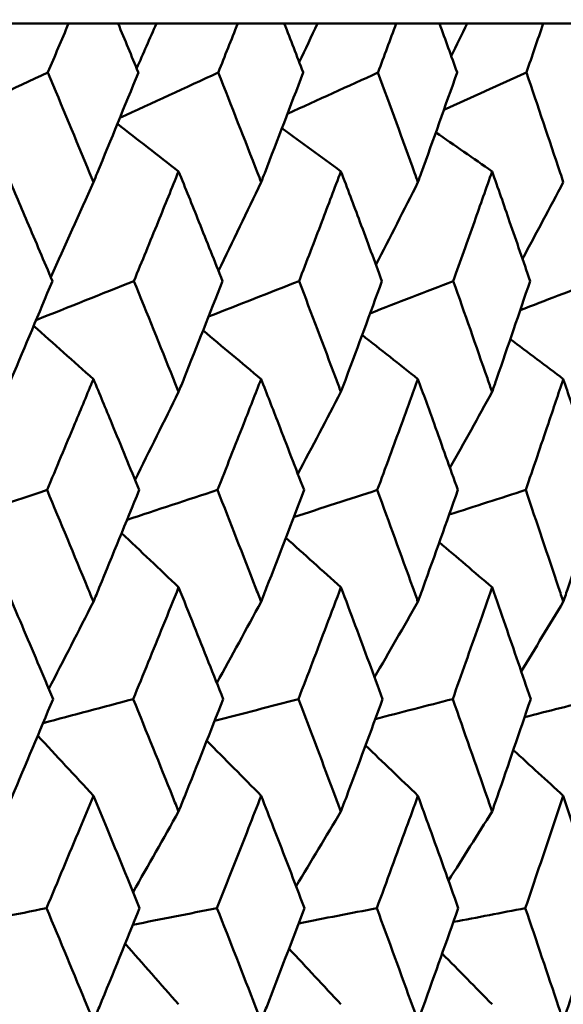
# Model space of a CAD drawing. Header units: millimetres. Extents: x 622 to 2742, y 42 to 2031.
# Tile 39 of 85: x 1011.12 to 1014, y 124.26 to 129.47. Entities that reach past the tile are written whole.
import ezdxf

# ---------------------------------------------------------------- set-up
doc = ezdxf.new("R2010")
doc.units = ezdxf.units.MM
doc.header["$LTSCALE"] = 10
doc.layers.add('Widoczne (ISO)', color=7, linetype='Continuous', lineweight=50)

msp = doc.modelspace()

# ---------------------------------------------------------------- linework, layer by layer
at = {"layer": 'Widoczne (ISO)'}
for p, q in [((1010.9495, 129.4535), (1011.3832, 129.4535)), ((1011.6461, 129.4535), (1011.3832, 129.4535)), ((1011.6461, 129.4535), (1011.8486, 129.4535)), ((1011.8486, 129.4535), (1012.2796, 129.4535)), ((1012.5265, 129.4535), (1012.2796, 129.4535)), ((1012.5265, 129.4535), (1012.7015, 129.4535)), ((1012.7015, 129.4535), (1013.1189, 129.4535)), ((1013.3488, 129.4535), (1013.1189, 129.4535)), ((1013.3488, 129.4535), (1013.4957, 129.4535)), ((1013.4957, 129.4535), (1013.8979, 129.4535)), ((1014.1099, 129.4535), (1013.8979, 129.4535))]:
    msp.add_line(p, q, dxfattribs=at)
msp.add_circle((997.8243, 92.4211), 50, dxfattribs=at)
for points, knots in [([(1011.3832, 129.4535), (1011.347, 129.3676), (1011.3107, 129.2817), (1011.2741, 129.1953), (1011.2739, 129.1948), (1011.2736, 129.1942)], [0, 0, 0, 0, 0.02969567, 0.02969567, 0.02988021, 0.02988021, 0.02988021, 0.02988021]), ([(1011.7531, 129.1942), (1011.7528, 129.1948), (1011.7526, 129.1953), (1011.7171, 129.2817), (1011.6817, 129.3676), (1011.6461, 129.4535)], [0.02951568, 0.02951568, 0.02951568, 0.02951568, 0.02969929, 0.02969929, 0.05939589, 0.05939589, 0.05939589, 0.05939589]), ([(1012.2796, 129.4535), (1012.2456, 129.3676), (1012.2114, 129.2817), (1012.177, 129.1953), (1012.1768, 129.1948), (1012.1765, 129.1942)], [0, 0, 0, 0, 0.02969567, 0.02969567, 0.02988021, 0.02988021, 0.02988021, 0.02988021]), ([(1012.6268, 129.1942), (1012.6266, 129.1948), (1012.6264, 129.1953), (1012.5931, 129.2817), (1012.5598, 129.3676), (1012.5265, 129.4535)], [0.02951568, 0.02951568, 0.02951568, 0.02951568, 0.02969929, 0.02969929, 0.05939589, 0.05939589, 0.05939589, 0.05939589]), ([(1013.1189, 129.4535), (1013.0872, 129.3676), (1013.0554, 129.2817), (1013.0232, 129.1953), (1013.023, 129.1948), (1013.0228, 129.1942)], [0, 0, 0, 0, 0.02969567, 0.02969567, 0.02988021, 0.02988021, 0.02988021, 0.02988021]), ([(1013.442, 129.1942), (1013.4419, 129.1948), (1013.4417, 129.1953), (1013.4107, 129.2817), (1013.3799, 129.3676), (1013.3488, 129.4535)], [0.02951568, 0.02951568, 0.02951568, 0.02951568, 0.02969929, 0.02969929, 0.05939589, 0.05939589, 0.05939589, 0.05939589]), ([(1013.8979, 129.4535), (1013.8687, 129.3676), (1013.8392, 129.2817), (1013.8095, 129.1953), (1013.8093, 129.1948), (1013.8091, 129.1942)], [0, 0, 0, 0, 0.02969567, 0.02969567, 0.02988021, 0.02988021, 0.02988021, 0.02988021]), ([(1011.2736, 129.1942), (1011.3479, 129.0169), (1011.4217, 128.8396), (1011.5017, 128.6459), (1011.5085, 128.6295), (1011.5152, 128.6132)], [0.0297954, 0.0297954, 0.0297954, 0.0297954, 0.09092493, 0.09092493, 0.09655955, 0.09655955, 0.09655955, 0.09655955]), ([(1011.5152, 128.6132), (1011.5219, 128.6294), (1011.5286, 128.6457), (1011.6084, 128.8394), (1011.681, 129.0168), (1011.7531, 129.1942)], [0.0853813, 0.0853813, 0.0853813, 0.0853813, 0.09097809, 0.09097809, 0.15214536, 0.15214536, 0.15214536, 0.15214536]), ([(1012.1765, 129.1942), (1012.2465, 129.0169), (1012.3158, 128.8396), (1012.391, 128.6459), (1012.3973, 128.6295), (1012.4036, 128.6132)], [0.0297954, 0.0297954, 0.0297954, 0.0297954, 0.09092493, 0.09092493, 0.09655955, 0.09655955, 0.09655955, 0.09655955]), ([(1012.4036, 128.6132), (1012.4099, 128.6294), (1012.4162, 128.6457), (1012.4911, 128.8394), (1012.5592, 129.0168), (1012.6268, 129.1942)], [0.0853813, 0.0853813, 0.0853813, 0.0853813, 0.09097809, 0.09097809, 0.15214536, 0.15214536, 0.15214536, 0.15214536]), ([(1013.0228, 129.1942), (1013.0881, 129.0169), (1013.1527, 128.8396), (1013.2227, 128.6459), (1013.2286, 128.6295), (1013.2345, 128.6132)], [0.0297954, 0.0297954, 0.0297954, 0.0297954, 0.09092493, 0.09092493, 0.09655955, 0.09655955, 0.09655955, 0.09655955]), ([(1013.2345, 128.6132), (1013.2404, 128.6294), (1013.2462, 128.6457), (1013.316, 128.8394), (1013.3793, 129.0168), (1013.442, 129.1942)], [0.0853813, 0.0853813, 0.0853813, 0.0853813, 0.09097809, 0.09097809, 0.15214536, 0.15214536, 0.15214536, 0.15214536]), ([(1013.8091, 129.1942), (1013.8695, 129.0169), (1013.9292, 128.8396), (1013.9937, 128.6459), (1013.9992, 128.6295), (1014.0046, 128.6132)], [0.0297954, 0.0297954, 0.0297954, 0.0297954, 0.09092493, 0.09092493, 0.09655955, 0.09655955, 0.09655955, 0.09655955]), ([(1011.2978, 128.0896), (1011.2535, 128.1944), (1011.2091, 128.2993), (1011.1266, 128.4931), (1011.0886, 128.582), (1011.0505, 128.6709)], [0.02528165, 0.02528165, 0.02528165, 0.02528165, 0.06150593, 0.06150593, 0.09223152, 0.09223152, 0.09223152, 0.09223152]), ([(1011.9664, 128.6709), (1011.9304, 128.582), (1011.8944, 128.4931), (1011.8155, 128.2993), (1011.7726, 128.1945), (1011.7296, 128.0896)], [0.03078053, 0.03078053, 0.03078053, 0.03078053, 0.06149921, 0.06149921, 0.09773041, 0.09773041, 0.09773041, 0.09773041]), ([(1012.1993, 128.0896), (1012.1577, 128.1944), (1012.1158, 128.2993), (1012.0381, 128.4931), (1012.0023, 128.582), (1011.9664, 128.6709)], [0.02528165, 0.02528165, 0.02528165, 0.02528165, 0.06150593, 0.06150593, 0.09223152, 0.09223152, 0.09223152, 0.09223152]), ([(1012.8265, 128.6709), (1012.7929, 128.582), (1012.7591, 128.4931), (1012.6853, 128.2993), (1012.6451, 128.1945), (1012.6048, 128.0896)], [0.03078053, 0.03078053, 0.03078053, 0.03078053, 0.06149921, 0.06149921, 0.09773041, 0.09773041, 0.09773041, 0.09773041]), ([(1013.044, 128.0896), (1013.0052, 128.1944), (1012.9661, 128.2993), (1012.8936, 128.4931), (1012.8601, 128.582), (1012.8265, 128.6709)], [0.02528165, 0.02528165, 0.02528165, 0.02528165, 0.06150593, 0.06150593, 0.09223152, 0.09223152, 0.09223152, 0.09223152]), ([(1013.6274, 128.6709), (1013.5962, 128.582), (1013.5649, 128.4931), (1013.4964, 128.2993), (1013.4591, 128.1945), (1013.4216, 128.0896)], [0.03078053, 0.03078053, 0.03078053, 0.03078053, 0.06149921, 0.06149921, 0.09773041, 0.09773041, 0.09773041, 0.09773041]), ([(1013.8287, 128.0896), (1013.7928, 128.1944), (1013.7567, 128.2993), (1013.6895, 128.4931), (1013.6585, 128.582), (1013.6274, 128.6709)], [0.02528165, 0.02528165, 0.02528165, 0.02528165, 0.06150593, 0.06150593, 0.09223152, 0.09223152, 0.09223152, 0.09223152]), ([(1011.0505, 127.5022), (1011.0607, 127.5264), (1011.071, 127.5505), (1011.1539, 127.7463), (1011.2261, 127.918), (1011.2978, 128.0896)], [0.0806421, 0.0806421, 0.0806421, 0.0806421, 0.08897282, 0.08897282, 0.14811965, 0.14811965, 0.14811965, 0.14811965]), ([(1011.7296, 128.0896), (1011.7993, 127.9181), (1011.8685, 127.7465), (1011.947, 127.5507), (1011.9567, 127.5265), (1011.9664, 127.5022)], [0.02983351, 0.02983351, 0.02983351, 0.02983351, 0.0889495, 0.0889495, 0.09731113, 0.09731113, 0.09731113, 0.09731113]), ([(1011.9664, 127.5022), (1011.9761, 127.5264), (1011.9857, 127.5505), (1012.0638, 127.7463), (1012.1318, 127.918), (1012.1993, 128.0896)], [0.0806421, 0.0806421, 0.0806421, 0.0806421, 0.08897282, 0.08897282, 0.14811965, 0.14811965, 0.14811965, 0.14811965]), ([(1012.6048, 128.0896), (1012.6701, 127.9181), (1012.7349, 127.7465), (1012.8083, 127.5507), (1012.8174, 127.5265), (1012.8265, 127.5022)], [0.02983351, 0.02983351, 0.02983351, 0.02983351, 0.0889495, 0.0889495, 0.09731113, 0.09731113, 0.09731113, 0.09731113]), ([(1012.8265, 127.5022), (1012.8355, 127.5264), (1012.8445, 127.5505), (1012.9176, 127.7463), (1012.9811, 127.918), (1013.044, 128.0896)], [0.0806421, 0.0806421, 0.0806421, 0.0806421, 0.08897282, 0.08897282, 0.14811965, 0.14811965, 0.14811965, 0.14811965]), ([(1013.4216, 128.0896), (1013.4823, 127.9181), (1013.5425, 127.7465), (1013.6105, 127.5507), (1013.6189, 127.5265), (1013.6274, 127.5022)], [0.02983351, 0.02983351, 0.02983351, 0.02983351, 0.0889495, 0.0889495, 0.09731113, 0.09731113, 0.09731113, 0.09731113]), ([(1013.6274, 127.5022), (1013.6357, 127.5264), (1013.6441, 127.5505), (1013.7118, 127.7463), (1013.7705, 127.918), (1013.8287, 128.0896)], [0.0806421, 0.0806421, 0.0806421, 0.0806421, 0.08897282, 0.08897282, 0.14811965, 0.14811965, 0.14811965, 0.14811965]), ([(1011.5152, 127.5705), (1011.4826, 127.4921), (1011.4499, 127.4136), (1011.368, 127.2178), (1011.3187, 127.1004), (1011.2692, 126.9831)], [0.03448054, 0.03448054, 0.03448054, 0.03448054, 0.06157222, 0.06157222, 0.10209717, 0.10209717, 0.10209717, 0.10209717]), ([(1011.7574, 126.9831), (1011.7094, 127.1004), (1011.6612, 127.2178), (1011.5803, 127.4136), (1011.5478, 127.4921), (1011.5152, 127.5705)], [0.02104899, 0.02104899, 0.02104899, 0.02104899, 0.0615671, 0.0615671, 0.08866561, 0.08866561, 0.08866561, 0.08866561]), ([(1012.4036, 127.5705), (1012.373, 127.4921), (1012.3423, 127.4136), (1012.2653, 127.2178), (1012.219, 127.1004), (1012.1724, 126.9831)], [0.03448054, 0.03448054, 0.03448054, 0.03448054, 0.06157222, 0.06157222, 0.10209717, 0.10209717, 0.10209717, 0.10209717]), ([(1012.6308, 126.9831), (1012.5858, 127.1004), (1012.5406, 127.2178), (1012.4648, 127.4136), (1012.4343, 127.4921), (1012.4036, 127.5705)], [0.02104899, 0.02104899, 0.02104899, 0.02104899, 0.0615671, 0.0615671, 0.08866561, 0.08866561, 0.08866561, 0.08866561]), ([(1013.2345, 127.5705), (1013.206, 127.4921), (1013.1774, 127.4136), (1013.1056, 127.2178), (1013.0624, 127.1004), (1013.0189, 126.9831)], [0.03448054, 0.03448054, 0.03448054, 0.03448054, 0.06157222, 0.06157222, 0.10209717, 0.10209717, 0.10209717, 0.10209717]), ([(1013.4458, 126.9831), (1013.404, 127.1004), (1013.362, 127.2178), (1013.2914, 127.4136), (1013.263, 127.4921), (1013.2345, 127.5705)], [0.02104899, 0.02104899, 0.02104899, 0.02104899, 0.0615671, 0.0615671, 0.08866561, 0.08866561, 0.08866561, 0.08866561]), ([(1014.0046, 127.5705), (1013.9783, 127.4921), (1013.9519, 127.4136), (1013.8857, 127.2178), (1013.8457, 127.1004), (1013.8055, 126.9831)], [0.03448054, 0.03448054, 0.03448054, 0.03448054, 0.06157222, 0.06157222, 0.10209717, 0.10209717, 0.10209717, 0.10209717]), ([(1014.1991, 126.9831), (1014.1607, 127.1004), (1014.1221, 127.2178), (1014.0571, 127.4136), (1014.0309, 127.4921), (1014.0046, 127.5705)], [0.02104899, 0.02104899, 0.02104899, 0.02104899, 0.0615671, 0.0615671, 0.08866561, 0.08866561, 0.08866561, 0.08866561]), ([(1011.2692, 126.9831), (1011.3413, 126.8109), (1011.4129, 126.6387), (1011.4944, 126.4412), (1011.5048, 126.416), (1011.5152, 126.3908)], [0.02530969, 0.02530969, 0.02530969, 0.02530969, 0.08465152, 0.08465152, 0.09334823, 0.09334823, 0.09334823, 0.09334823]), ([(1011.5152, 126.3908), (1011.5256, 126.4159), (1011.5359, 126.4411), (1011.6171, 126.6385), (1011.6875, 126.8108), (1011.7574, 126.9831)], [0.07597559, 0.07597559, 0.07597559, 0.07597559, 0.08464777, 0.08464777, 0.14401425, 0.14401425, 0.14401425, 0.14401425]), ([(1012.1724, 126.9831), (1012.2402, 126.8109), (1012.3075, 126.6387), (1012.3841, 126.4412), (1012.3939, 126.416), (1012.4036, 126.3908)], [0.02530969, 0.02530969, 0.02530969, 0.02530969, 0.08465152, 0.08465152, 0.09334823, 0.09334823, 0.09334823, 0.09334823]), ([(1012.4036, 126.3908), (1012.4134, 126.4159), (1012.4231, 126.4411), (1012.4993, 126.6385), (1012.5653, 126.8108), (1012.6308, 126.9831)], [0.07597559, 0.07597559, 0.07597559, 0.07597559, 0.08464777, 0.08464777, 0.14401425, 0.14401425, 0.14401425, 0.14401425]), ([(1013.0189, 126.9831), (1013.0822, 126.8109), (1013.145, 126.6387), (1013.2163, 126.4412), (1013.2254, 126.416), (1013.2345, 126.3908)], [0.02530969, 0.02530969, 0.02530969, 0.02530969, 0.08465152, 0.08465152, 0.09334823, 0.09334823, 0.09334823, 0.09334823]), ([(1013.2345, 126.3908), (1013.2436, 126.4159), (1013.2526, 126.4411), (1013.3236, 126.6385), (1013.385, 126.8108), (1013.4458, 126.9831)], [0.07597559, 0.07597559, 0.07597559, 0.07597559, 0.08464777, 0.08464777, 0.14401425, 0.14401425, 0.14401425, 0.14401425]), ([(1013.8055, 126.9831), (1013.864, 126.8109), (1013.922, 126.6387), (1013.9878, 126.4412), (1013.9962, 126.416), (1014.0046, 126.3908)], [0.02530969, 0.02530969, 0.02530969, 0.02530969, 0.08465152, 0.08465152, 0.09334823, 0.09334823, 0.09334823, 0.09334823]), ([(1014.0046, 126.3908), (1014.013, 126.4159), (1014.0213, 126.4411), (1014.0867, 126.6385), (1014.1432, 126.8108), (1014.1991, 126.9831)], [0.07597559, 0.07597559, 0.07597559, 0.07597559, 0.08464777, 0.08464777, 0.14401425, 0.14401425, 0.14401425, 0.14401425]), ([(1011.3014, 125.8756), (1011.2469, 126.0053), (1011.1921, 126.135), (1011.1082, 126.3324), (1011.0794, 126.4001), (1011.0505, 126.4678)], [0.01681985, 0.01681985, 0.01681985, 0.01681985, 0.06159108, 0.06159108, 0.08495433, 0.08495433, 0.08495433, 0.08495433]), ([(1011.9664, 126.4678), (1011.9392, 126.4001), (1011.9118, 126.3325), (1011.8319, 126.1351), (1011.7791, 126.0053), (1011.7261, 125.8756)], [0.03825175, 0.03825175, 0.03825175, 0.03825175, 0.06160817, 0.06160817, 0.10638617, 0.10638617, 0.10638617, 0.10638617]), ([(1012.2027, 125.8756), (1012.1514, 126.0053), (1012.0998, 126.135), (1012.0208, 126.3324), (1011.9936, 126.4001), (1011.9664, 126.4678)], [0.01681985, 0.01681985, 0.01681985, 0.01681985, 0.06159108, 0.06159108, 0.08495433, 0.08495433, 0.08495433, 0.08495433]), ([(1012.8265, 126.4678), (1012.801, 126.4001), (1012.7754, 126.3325), (1012.7007, 126.1351), (1012.6512, 126.0053), (1012.6015, 125.8756)], [0.03825175, 0.03825175, 0.03825175, 0.03825175, 0.06160817, 0.06160817, 0.10638617, 0.10638617, 0.10638617, 0.10638617]), ([(1013.0472, 125.8756), (1012.9993, 126.0053), (1012.9512, 126.135), (1012.8774, 126.3324), (1012.852, 126.4001), (1012.8265, 126.4678)], [0.01681985, 0.01681985, 0.01681985, 0.01681985, 0.06159108, 0.06159108, 0.08495433, 0.08495433, 0.08495433, 0.08495433]), ([(1013.6274, 126.4678), (1013.6037, 126.4001), (1013.58, 126.3325), (1013.5107, 126.1351), (1013.4648, 126.0053), (1013.4186, 125.8756)], [0.03825175, 0.03825175, 0.03825175, 0.03825175, 0.06160817, 0.06160817, 0.10638617, 0.10638617, 0.10638617, 0.10638617]), ([(1013.8317, 125.8756), (1013.7874, 126.0053), (1013.7428, 126.135), (1013.6745, 126.3324), (1013.651, 126.4001), (1013.6274, 126.4678)], [0.01681985, 0.01681985, 0.01681985, 0.01681985, 0.06159108, 0.06159108, 0.08495433, 0.08495433, 0.08495433, 0.08495433]), ([(1011.0505, 125.2798), (1011.0613, 125.3053), (1011.0722, 125.3309), (1011.1563, 125.5295), (1011.2291, 125.7025), (1011.3014, 125.8756)], [0.07138254, 0.07138254, 0.07138254, 0.07138254, 0.08018544, 0.08018544, 0.13983561, 0.13983561, 0.13983561, 0.13983561]), ([(1011.7261, 125.8756), (1011.7964, 125.7026), (1011.8663, 125.5296), (1011.9459, 125.331), (1011.9561, 125.3054), (1011.9664, 125.2798)], [0.02053386, 0.02053386, 0.02053386, 0.02053386, 0.08016461, 0.08016461, 0.08898694, 0.08898694, 0.08898694, 0.08898694]), ([(1011.9664, 125.2798), (1011.9766, 125.3053), (1011.9868, 125.3309), (1012.0661, 125.5295), (1012.1346, 125.7025), (1012.2027, 125.8756)], [0.07138254, 0.07138254, 0.07138254, 0.07138254, 0.08018544, 0.08018544, 0.13983561, 0.13983561, 0.13983561, 0.13983561]), ([(1012.6015, 125.8756), (1012.6674, 125.7026), (1012.7328, 125.5296), (1012.8073, 125.331), (1012.8169, 125.3054), (1012.8265, 125.2798)], [0.02053386, 0.02053386, 0.02053386, 0.02053386, 0.08016461, 0.08016461, 0.08898694, 0.08898694, 0.08898694, 0.08898694]), ([(1012.8265, 125.2798), (1012.836, 125.3053), (1012.8456, 125.3309), (1012.9197, 125.5295), (1012.9837, 125.7025), (1013.0472, 125.8756)], [0.07138254, 0.07138254, 0.07138254, 0.07138254, 0.08018544, 0.08018544, 0.13983561, 0.13983561, 0.13983561, 0.13983561]), ([(1013.4186, 125.8756), (1013.4798, 125.7026), (1013.5405, 125.5296), (1013.6096, 125.331), (1013.6185, 125.3054), (1013.6274, 125.2798)], [0.02053386, 0.02053386, 0.02053386, 0.02053386, 0.08016461, 0.08016461, 0.08898694, 0.08898694, 0.08898694, 0.08898694]), ([(1013.6274, 125.2798), (1013.6362, 125.3053), (1013.6451, 125.3309), (1013.7137, 125.5295), (1013.773, 125.7025), (1013.8317, 125.8756)], [0.07138254, 0.07138254, 0.07138254, 0.07138254, 0.08018544, 0.08018544, 0.13983561, 0.13983561, 0.13983561, 0.13983561]), ([(1011.5152, 125.3636), (1011.4918, 125.3071), (1011.4683, 125.2506), (1011.3856, 125.0521), (1011.3261, 124.9101), (1011.2663, 124.7681)], [0.04208868, 0.04208868, 0.04208868, 0.04208868, 0.06158988, 0.06158988, 0.11059803, 0.11059803, 0.11059803, 0.11059803]), ([(1011.7601, 124.7681), (1011.7022, 124.9101), (1011.6439, 125.052), (1011.562, 125.2505), (1011.5386, 125.3071), (1011.5152, 125.3636)], [0.01259731, 0.01259731, 0.01259731, 0.01259731, 0.06159863, 0.06159863, 0.08110666, 0.08110666, 0.08110666, 0.08110666]), ([(1012.4036, 125.3636), (1012.3816, 125.3071), (1012.3596, 125.2506), (1012.2819, 125.0521), (1012.226, 124.9101), (1012.1697, 124.7681)], [0.04208868, 0.04208868, 0.04208868, 0.04208868, 0.06158988, 0.06158988, 0.11059803, 0.11059803, 0.11059803, 0.11059803]), ([(1012.6334, 124.7681), (1012.5791, 124.9101), (1012.5245, 125.052), (1012.4476, 125.2505), (1012.4256, 125.3071), (1012.4036, 125.3636)], [0.01259731, 0.01259731, 0.01259731, 0.01259731, 0.06159863, 0.06159863, 0.08110666, 0.08110666, 0.08110666, 0.08110666]), ([(1013.2345, 125.3636), (1013.214, 125.3071), (1013.1935, 125.2506), (1013.1211, 125.0521), (1013.0689, 124.9101), (1013.0164, 124.7681)], [0.04208868, 0.04208868, 0.04208868, 0.04208868, 0.06158988, 0.06158988, 0.11059803, 0.11059803, 0.11059803, 0.11059803]), ([(1013.4482, 124.7681), (1013.3978, 124.9101), (1013.347, 125.052), (1013.2754, 125.2505), (1013.255, 125.3071), (1013.2345, 125.3636)], [0.01259731, 0.01259731, 0.01259731, 0.01259731, 0.06159863, 0.06159863, 0.08110666, 0.08110666, 0.08110666, 0.08110666]), ([(1014.0046, 125.3636), (1013.9857, 125.3071), (1013.9667, 125.2506), (1013.8999, 125.0521), (1013.8518, 124.9101), (1013.8032, 124.7681)], [0.04208868, 0.04208868, 0.04208868, 0.04208868, 0.06158988, 0.06158988, 0.11059803, 0.11059803, 0.11059803, 0.11059803]), ([(1014.2013, 124.7681), (1014.155, 124.9101), (1014.1082, 125.052), (1014.0423, 125.2505), (1014.0235, 125.3071), (1014.0046, 125.3636)], [0.01259731, 0.01259731, 0.01259731, 0.01259731, 0.06159863, 0.06159863, 0.08110666, 0.08110666, 0.08110666, 0.08110666]), ([(1011.2663, 124.7681), (1011.3393, 124.594), (1011.4118, 124.42), (1011.4943, 124.2207), (1011.5047, 124.1954), (1011.5152, 124.1701)], [0.01556037, 0.01556037, 0.01556037, 0.01556037, 0.07555527, 0.07555527, 0.08428623, 0.08428623, 0.08428623, 0.08428623]), ([(1011.5152, 124.1701), (1011.5256, 124.1953), (1011.5361, 124.2206), (1011.6182, 124.4199), (1011.6894, 124.594), (1011.7601, 124.7681)], [0.06686277, 0.06686277, 0.06686277, 0.06686277, 0.07557848, 0.07557848, 0.13558897, 0.13558897, 0.13558897, 0.13558897]), ([(1012.1697, 124.7681), (1012.2383, 124.594), (1012.3065, 124.42), (1012.384, 124.2207), (1012.3938, 124.1954), (1012.4036, 124.1701)], [0.01556037, 0.01556037, 0.01556037, 0.01556037, 0.07555527, 0.07555527, 0.08428623, 0.08428623, 0.08428623, 0.08428623]), ([(1012.4036, 124.1701), (1012.4134, 124.1953), (1012.4232, 124.2206), (1012.5004, 124.4199), (1012.5671, 124.594), (1012.6334, 124.7681)], [0.06686277, 0.06686277, 0.06686277, 0.06686277, 0.07557848, 0.07557848, 0.13558897, 0.13558897, 0.13558897, 0.13558897]), ([(1013.0164, 124.7681), (1013.0805, 124.594), (1013.144, 124.42), (1013.2162, 124.2207), (1013.2254, 124.1954), (1013.2345, 124.1701)], [0.01556037, 0.01556037, 0.01556037, 0.01556037, 0.07555527, 0.07555527, 0.08428623, 0.08428623, 0.08428623, 0.08428623]), ([(1013.2345, 124.1701), (1013.2436, 124.1953), (1013.2528, 124.2206), (1013.3246, 124.4199), (1013.3867, 124.594), (1013.4482, 124.7681)], [0.06686277, 0.06686277, 0.06686277, 0.06686277, 0.07557848, 0.07557848, 0.13558897, 0.13558897, 0.13558897, 0.13558897]), ([(1013.8032, 124.7681), (1013.8625, 124.594), (1013.9211, 124.42), (1013.9877, 124.2207), (1013.9962, 124.1954), (1014.0046, 124.1701)], [0.01556037, 0.01556037, 0.01556037, 0.01556037, 0.07555527, 0.07555527, 0.08428623, 0.08428623, 0.08428623, 0.08428623]), ([(1014.0046, 124.1701), (1014.013, 124.1953), (1014.0214, 124.2206), (1014.0876, 124.4199), (1014.1448, 124.594), (1014.2013, 124.7681)], [0.06686277, 0.06686277, 0.06686277, 0.06686277, 0.07557848, 0.07557848, 0.13558897, 0.13558897, 0.13558897, 0.13558897])]:
    msp.add_open_spline(points, degree=3, knots=knots, dxfattribs=at)
for points in [[(1011.8486, 129.4535), (1011.8139, 129.3743), (1011.779, 129.2951), (1011.7441, 129.216)], [(1012.7015, 129.4535), (1012.6697, 129.3851), (1012.6378, 129.3167), (1012.6059, 129.2484)], [(1013.4957, 129.4535), (1013.4675, 129.396), (1013.4393, 129.3384), (1013.411, 129.2809)], [(1010.7276, 128.9381), (1010.9096, 129.0234), (1011.0916, 129.1088), (1011.2736, 129.1942)], [(1011.655, 128.9537), (1011.8289, 129.0339), (1012.0027, 129.114), (1012.1765, 129.1942)], [(1012.5434, 128.9759), (1012.7032, 129.0487), (1012.863, 129.1214), (1013.0228, 129.1942)], [(1013.372, 128.997), (1013.5177, 129.0627), (1013.6634, 129.1285), (1013.8091, 129.1942)], [(1011.9664, 128.6709), (1011.8583, 128.7547), (1011.7502, 128.8384), (1011.642, 128.9219)], [(1012.8265, 128.6709), (1012.7223, 128.747), (1012.6181, 128.823), (1012.5139, 128.899)], [(1013.6274, 128.6709), (1013.5281, 128.7398), (1013.4287, 128.8086), (1013.3294, 128.8773)], [(1011.5152, 128.6132), (1011.44, 128.4456), (1011.3645, 128.2783), (1011.2886, 128.1112)], [(1012.4036, 128.6132), (1012.3287, 128.4563), (1012.2534, 128.2997), (1012.1779, 128.1434)], [(1013.2345, 128.6132), (1013.1607, 128.467), (1013.0866, 128.3211), (1013.0122, 128.1753)], [(1014.0046, 128.6132), (1013.9327, 128.4777), (1013.8607, 128.3424), (1013.7883, 128.2073)], [(1011.2112, 127.8829), (1011.384, 127.9518), (1011.5568, 128.0207), (1011.7296, 128.0896)], [(1012.125, 127.9013), (1012.2849, 127.964), (1012.4449, 128.0268), (1012.6048, 128.0896)], [(1012.9811, 127.9186), (1013.128, 127.9756), (1013.2748, 128.0326), (1013.4216, 128.0896)], [(1013.7762, 127.9352), (1013.9098, 127.9866), (1014.0433, 128.0381), (1014.1769, 128.0896)], [(1011.5152, 127.5705), (1011.4097, 127.6647), (1011.3041, 127.7587), (1011.1984, 127.8526)], [(1012.4036, 127.5705), (1012.3011, 127.6564), (1012.1986, 127.7422), (1012.096, 127.8278)], [(1013.2345, 127.5705), (1013.136, 127.6486), (1013.0375, 127.7265), (1012.9389, 127.8044)], [(1014.0046, 127.5705), (1013.911, 127.6411), (1013.8175, 127.7117), (1013.7239, 127.7821)], [(1011.9664, 127.5022), (1011.8897, 127.3468), (1011.8127, 127.1916), (1011.7354, 127.0367)], [(1012.8265, 127.5022), (1012.7506, 127.3573), (1012.6745, 127.2127), (1012.5981, 127.0683)], [(1013.6274, 127.5022), (1013.5532, 127.3678), (1013.4788, 127.2336), (1013.4042, 127.0996)], [(1010.7547, 126.8105), (1010.9262, 126.868), (1011.0977, 126.9255), (1011.2692, 126.9831)], [(1011.6932, 126.8252), (1011.8529, 126.8778), (1012.0126, 126.9305), (1012.1724, 126.9831)], [(1012.576, 126.8392), (1012.7236, 126.8871), (1012.8713, 126.9351), (1013.0189, 126.9831)], [(1013.3996, 126.8525), (1013.5349, 126.896), (1013.6702, 126.9395), (1013.8055, 126.9831)], [(1011.9664, 126.4678), (1011.8658, 126.5636), (1011.7652, 126.6594), (1011.6646, 126.755)], [(1012.8265, 126.4678), (1012.7291, 126.5553), (1012.6317, 126.6427), (1012.5342, 126.73)], [(1013.6274, 126.4678), (1013.5341, 126.5473), (1013.4409, 126.6268), (1013.3476, 126.7062)], [(1011.5152, 126.3908), (1011.4366, 126.2367), (1011.3578, 126.0829), (1011.2788, 125.9294)], [(1012.4036, 126.3908), (1012.3257, 126.2472), (1012.2474, 126.1038), (1012.169, 125.9607)], [(1013.2345, 126.3908), (1013.158, 126.2575), (1013.0813, 126.1244), (1013.0044, 125.9915)], [(1014.0046, 126.3908), (1013.9304, 126.2677), (1013.8561, 126.1448), (1013.7815, 126.0221)], [(1011.2483, 125.7487), (1011.4076, 125.791), (1011.5668, 125.8333), (1011.7261, 125.8756)], [(1012.1569, 125.7595), (1012.3051, 125.7982), (1012.4533, 125.8369), (1012.6015, 125.8756)], [(1013.0083, 125.7697), (1013.145, 125.805), (1013.2818, 125.8403), (1013.4186, 125.8756)], [(1013.799, 125.7796), (1013.9241, 125.8116), (1014.0491, 125.8436), (1014.1741, 125.8756)], [(1011.5152, 125.3636), (1011.4169, 125.4697), (1011.3185, 125.5757), (1011.2201, 125.6815)], [(1012.4036, 125.3636), (1012.3077, 125.4608), (1012.2117, 125.558), (1012.1157, 125.655)], [(1013.2345, 125.3636), (1013.1419, 125.4524), (1013.0493, 125.5411), (1012.9566, 125.6297)], [(1014.0046, 125.3636), (1013.9163, 125.4442), (1013.8279, 125.5248), (1013.7396, 125.6053)], [(1011.9664, 125.2798), (1011.8862, 125.1374), (1011.8059, 124.9953), (1011.7253, 124.8534)], [(1012.8265, 125.2798), (1012.7475, 125.1476), (1012.6684, 125.0156), (1012.589, 124.8839)], [(1013.6274, 125.2798), (1013.5505, 125.1576), (1013.4735, 125.0357), (1013.3963, 124.9139)], [(1010.7907, 124.6725), (1010.9493, 124.7044), (1011.1078, 124.7362), (1011.2663, 124.7681)], [(1011.7244, 124.6803), (1011.8728, 124.7095), (1012.0213, 124.7388), (1012.1697, 124.7681)], [(1012.6027, 124.6877), (1012.7406, 124.7145), (1012.8785, 124.7413), (1013.0164, 124.7681)], [(1013.4223, 124.6948), (1013.5492, 124.7192), (1013.6762, 124.7436), (1013.8032, 124.7681)], [(1011.9664, 124.2588), (1011.8722, 124.3661), (1011.7779, 124.4731), (1011.6836, 124.5801)], [(1012.8265, 124.2588), (1012.7349, 124.3571), (1012.6432, 124.4553), (1012.5514, 124.5534)], [(1013.6274, 124.2588), (1013.5393, 124.3486), (1013.4511, 124.4382), (1013.3629, 124.5278)]]:
    msp.add_open_spline(points, degree=3, dxfattribs=at)

doc.saveas('drawing.dxf')
